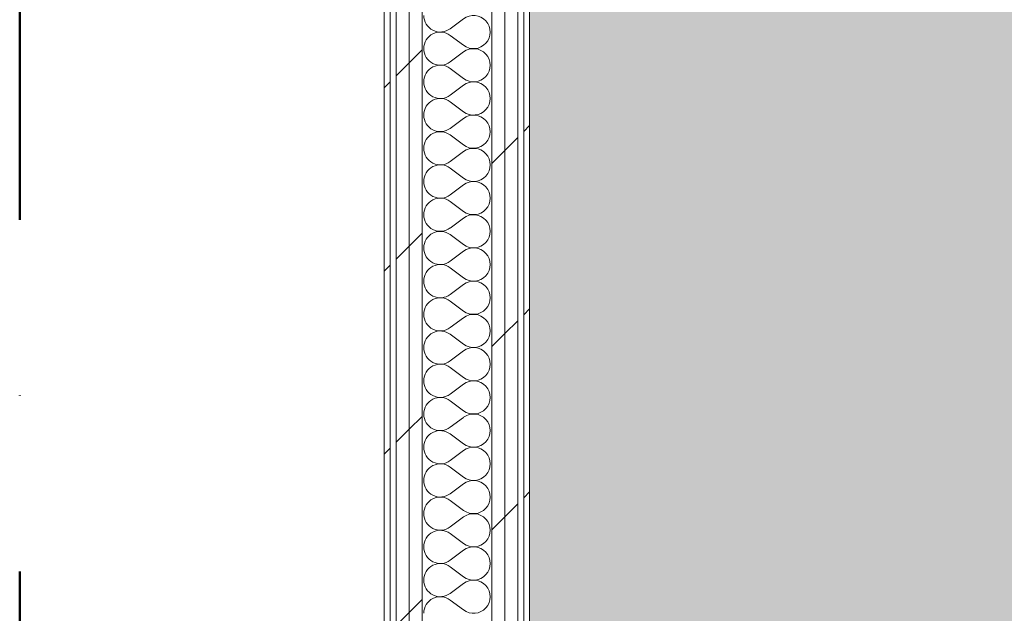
# Model space of a CAD drawing. Header units: millimetres. Extents: x -30280 to 19093, y -19284 to 4746.
# Tile 23 of 132: x -28417 to -27429, y -633 to -38. Entities that reach past the tile are written whole.
import ezdxf

# ---------------------------------------------------------------- set-up
doc = ezdxf.new("R2010")
doc.units = ezdxf.units.MM
doc.header["$MEASUREMENT"] = 0
doc.linetypes.add('Punto & Rayas', pattern=[670.277762, 317.5, -176.388889, 0, -176.388874])
doc.linetypes.add('Wipeout_Contour', pattern=[1000, 0, -1000])
for name, color, linetype, lineweight, true_color in [('01_2D_Ambit_Pluma_Nº__242', 7, 'Continuous', 50, 0xfb0013), ('Nuevo_07_CR_Cel Ras pladur_Pluma_Nº__102', 7, 'Continuous', 5, 0xcccccc), ('Nuevo_08_E_Envans secs_Pluma_Nº__102', 7, 'Continuous', 5, 0xcccccc), ('Nuevo_08_E_Envans secs_Pluma_Nº__171', 171, 'Continuous', 13, 0xaaaaff), ('Nuevo_08_E_Envans secs_Pluma_Nº__177', 7, 'Continuous', 15, 0xf7e046)]:
    doc.layers.add(name, color=color, linetype=linetype, lineweight=lineweight, true_color=true_color)
doc.layers.add('Nuevo_07_CR_Cel Ras pladur', color=7, linetype='Continuous')
doc.layers.add('Nuevo_08_E_Envans secs', color=7, linetype='Continuous')
doc.layers.add('Nuevo_08_E_Envans secs_Pluma_Nº__1', color=7, linetype='Continuous', lineweight=5)
pattern_1 = [(45, (0, 0), (-183.8478, 183.8478), [195, -65]), (45, (7e-14, 183.85), (-183.8478, 183.8478), [195, -65])]

# ---------------------------------------------------------------- blocks, each defined once
blk = doc.blocks.new('*X745')
at = {"layer": 'Nuevo_08_E_Envans secs_Pluma_Nº__102', "color": 254, "linetype": 'Continuous', "lineweight": 5, "true_color": 0xcccccc}
for p, q in [((-27971.18, -36.67), (-27984.51, -46.67)), ((-27971.18, -63.33), (-27984.51, -53.33)), ((-27971.18, -70), (-27984.51, -80)), ((-27971.18, -96.67), (-27984.51, -86.67)), ((-27971.18, -103.33), (-27984.51, -113.33)), ((-27971.18, -130), (-27984.51, -120)), ((-27971.18, -136.67), (-27984.51, -146.67)), ((-27971.18, -163.33), (-27984.51, -153.33)), ((-27971.18, -170), (-27984.51, -180)), ((-27971.18, -196.67), (-27984.51, -186.67)), ((-27971.18, -203.33), (-27984.51, -213.33)), ((-27971.18, -230), (-27984.51, -220)), ((-27971.18, -236.67), (-27984.51, -246.67)), ((-27971.18, -263.33), (-27984.51, -253.33)), ((-27971.18, -270), (-27984.51, -280)), ((-27971.18, -296.67), (-27984.51, -286.67)), ((-27971.18, -303.33), (-27984.51, -313.33)), ((-27971.18, -330), (-27984.51, -320)), ((-27971.18, -336.67), (-27984.51, -346.67)), ((-27971.18, -363.33), (-27984.51, -353.33)), ((-27971.18, -370), (-27984.51, -380)), ((-27971.18, -396.67), (-27984.51, -386.67)), ((-27971.18, -403.33), (-27984.51, -413.33)), ((-27971.18, -430), (-27984.51, -420)), ((-27971.18, -436.67), (-27984.51, -446.67)), ((-27971.18, -463.33), (-27984.51, -453.33)), ((-27971.18, -470), (-27984.51, -480)), ((-27971.18, -496.67), (-27984.51, -486.67)), ((-27971.18, -503.33), (-27984.51, -513.33)), ((-27971.18, -530), (-27984.51, -520)), ((-27971.18, -536.67), (-27984.51, -546.67)), ((-27971.18, -563.33), (-27984.51, -553.33)), ((-27971.18, -570), (-27984.51, -580)), ((-27971.18, -596.67), (-27984.51, -586.67)), ((-27971.18, -603.33), (-27984.51, -613.33)), ((-27971.18, -630), (-27984.51, -620))]:
    blk.add_line(p, q, dxfattribs=at)
for centre, start, end in [((-27994.51, -33.33), 180, 306.8699), ((-27961.18, -50), 233.1301, 126.8699), ((-27994.51, -66.67), 53.1301, 180), ((-27994.51, -66.67), 180, 306.8699), ((-27961.18, -83.33), 233.1301, 126.8699), ((-27994.51, -100), 53.1301, 180), ((-27994.51, -100), 180, 306.8699), ((-27961.18, -116.67), 233.1301, 126.8699), ((-27994.51, -133.33), 53.1301, 180), ((-27994.51, -133.33), 180, 306.8699), ((-27961.18, -150), 233.1301, 126.8699), ((-27994.51, -166.67), 53.1301, 180), ((-27994.51, -166.67), 180, 306.8699), ((-27961.18, -183.33), 233.1301, 126.8699), ((-27994.51, -200), 53.1301, 180), ((-27994.51, -200), 180, 306.8699), ((-27961.18, -216.67), 233.1301, 126.8699), ((-27994.51, -233.33), 53.1301, 180), ((-27994.51, -233.33), 180, 306.8699), ((-27961.18, -250), 233.1301, 126.8699), ((-27994.51, -266.67), 53.1301, 180), ((-27994.51, -266.67), 180, 306.8699), ((-27961.18, -283.33), 233.1301, 126.8699), ((-27994.51, -300), 53.1301, 180), ((-27994.51, -300), 180, 306.8699), ((-27961.18, -316.67), 233.1301, 126.8699), ((-27994.51, -333.33), 53.1301, 180), ((-27994.51, -333.33), 180, 306.8699), ((-27961.18, -350), 233.1301, 126.8699), ((-27994.51, -366.67), 53.1301, 180), ((-27994.51, -366.67), 180, 306.8699), ((-27961.18, -383.33), 233.1301, 126.8699), ((-27994.51, -400), 53.1301, 180), ((-27994.51, -400), 180, 306.8699), ((-27961.18, -416.67), 233.1301, 126.8699), ((-27994.51, -433.33), 53.1301, 180), ((-27994.51, -433.33), 180, 306.8699), ((-27961.18, -450), 233.1301, 126.8699), ((-27994.51, -466.67), 53.1301, 180), ((-27994.51, -466.67), 180, 306.8699), ((-27961.18, -483.33), 233.1301, 126.8699), ((-27994.51, -500), 53.1301, 180), ((-27994.51, -500), 180, 306.8699), ((-27961.18, -516.67), 233.1301, 126.8699), ((-27994.51, -533.33), 53.1301, 180), ((-27994.51, -533.33), 180, 306.8699), ((-27961.18, -550), 233.1301, 126.8699), ((-27994.51, -566.67), 53.1301, 180), ((-27994.51, -566.67), 180, 306.8699), ((-27961.18, -583.33), 233.1301, 126.8699), ((-27994.51, -600), 53.1301, 180), ((-27994.51, -600), 180, 306.8699), ((-27961.18, -616.67), 233.1301, 126.8699), ((-27994.51, -633.33), 53.1301, 180)]:
    blk.add_arc(centre, 16.67, start, end, dxfattribs=at)
blk = doc.blocks.new('Muro_117_1', base_point=(-27904.85, 1700.85))
at = {"color": 254, "linetype": 'Wipeout_Contour', "lineweight": 0, "ltscale": 112344.405734}
blk.add_wipeout([(-28050.85, 1694.85), (-28050.85, -1193.98), (-28044.85, -1191.3), (-28044.85, 1694.85)], dxfattribs=at).dxf.layer = 'Nuevo_08_E_Envans secs'
at = {"color": 254, "linetype": 'Wipeout_Contour', "lineweight": 0, "ltscale": 111827.540082}
blk.add_wipeout([(-27929.85, 1566.85), (-27929.85, -1140.11), (-27916.85, -1134.32), (-27916.85, 1566.85)], dxfattribs=at).dxf.layer = 'Nuevo_08_E_Envans secs'
at = {"color": 254, "linetype": 'Wipeout_Contour', "lineweight": 0, "ltscale": 111763.605754}
blk.add_wipeout([(-27910.85, 1554.85), (-27910.85, -1128.98), (-27904.85, -1128.98), (-27904.85, 1554.85)], dxfattribs=at).dxf.layer = 'Nuevo_08_E_Envans secs'
at = {"layer": 'Nuevo_08_E_Envans secs_Pluma_Nº__171', "linetype": 'Continuous', "lineweight": 13, "true_color": 0xaaaaff}
h = blk.add_hatch(dxfattribs=at)
h.set_pattern_fill('Panellat_HPL_0001', color=161, style=0, pattern_type=2)
h.set_pattern_definition(pattern_1)
h.paths.add_polyline_path([(-28050.85, 1694.85), (-28050.85, -1193.98), (-28044.85, -1191.3), (-28044.85, 1694.85)])
h = blk.add_hatch(dxfattribs=at)
h.set_pattern_fill('Panellat_HPL_0001', color=161, style=0, pattern_type=2)
h.set_pattern_definition(pattern_1)
h.paths.add_polyline_path([(-27910.85, 1554.85), (-27910.85, -1128.98), (-27904.85, -1128.98), (-27904.85, 1554.85)])
at = {"layer": 'Nuevo_08_E_Envans secs_Pluma_Nº__177', "linetype": 'Continuous', "lineweight": 15, "true_color": 0xf7e046}
h = blk.add_hatch(dxfattribs=at)
h.set_pattern_fill('Panellat_HPL_0001', color=53, style=0, pattern_type=2)
h.set_pattern_definition(pattern_1)
h.paths.add_polyline_path([(-27929.85, 1566.85), (-27929.85, -1140.11), (-27916.85, -1134.32), (-27916.85, 1566.85)])
at = {"layer": 'Nuevo_08_E_Envans secs_Pluma_Nº__1', "color": 7, "linetype": 'Continuous', "lineweight": 5}
for p, q in [((-28044.85, -1191.3), (-28044.85, 1694.85)), ((-27916.85, -1134.32), (-27916.85, 1566.85)), ((-27910.85, -1128.98), (-27910.85, 1560.85))]:
    blk.add_line(p, q, dxfattribs=at)
at = {"layer": 'Nuevo_08_E_Envans secs_Pluma_Nº__1', "color": 7, "linetype": 'Continuous', "lineweight": 5, "flags": 128}
for points in [[(-28050.85, 1700.85), (-28050.85, -1193.98)], [(-27904.85, -1128.98), (-27904.85, 1554.85)]]:
    blk.add_lwpolyline(points, dxfattribs=at)
at = {"color": 254, "linetype": 'Wipeout_Contour', "lineweight": 0, "ltscale": 111881.411746}
blk.add_wipeout([(-27942.85, 1579.85), (-27942.85, -1145.89), (-27929.85, -1140.11), (-27929.85, 1579.85)], dxfattribs=at).dxf.layer = 'Nuevo_08_E_Envans secs'
at = {"layer": 'Nuevo_08_E_Envans secs_Pluma_Nº__177', "linetype": 'Continuous', "lineweight": 15, "true_color": 0xf7e046}
h = blk.add_hatch(dxfattribs=at)
h.set_pattern_fill('Panellat_HPL_0001', color=53, style=0, pattern_type=2)
h.set_pattern_definition(pattern_1)
h.paths.add_polyline_path([(-27942.85, 1579.85), (-27942.85, -1145.89), (-27929.85, -1140.11), (-27929.85, 1579.85)])
at = {"layer": 'Nuevo_08_E_Envans secs_Pluma_Nº__1', "color": 7, "linetype": 'Continuous', "lineweight": 5}
for p, q in [((-27942.85, -1145.89), (-27942.85, 1592.85)), ((-27929.85, -1140.11), (-27929.85, 1579.85))]:
    blk.add_line(p, q, dxfattribs=at)
at = {"layer": 'Nuevo_08_E_Envans secs', "color": 7, "lineweight": 20}
blk.add_blockref('*X745', (0, 0), dxfattribs=at)
at = {"color": 254, "linetype": 'Wipeout_Contour', "lineweight": 0, "ltscale": 112225.659983}
blk.add_wipeout([(-28025.85, 1662.85), (-28025.85, -1182.85), (-28012.85, -1177.06), (-28012.85, 1662.85)], dxfattribs=at).dxf.layer = 'Nuevo_08_E_Envans secs'
at = {"layer": 'Nuevo_08_E_Envans secs_Pluma_Nº__177', "linetype": 'Continuous', "lineweight": 15, "true_color": 0xf7e046}
h = blk.add_hatch(dxfattribs=at)
h.set_pattern_fill('Panellat_HPL_0001', color=53, style=0, pattern_type=2)
h.set_pattern_definition(pattern_1)
h.paths.add_polyline_path([(-28025.85, 1662.85), (-28025.85, -1182.85), (-28012.85, -1177.06), (-28012.85, 1662.85)])
at = {"layer": 'Nuevo_08_E_Envans secs_Pluma_Nº__1', "color": 7, "linetype": 'Continuous', "lineweight": 5}
blk.add_line((-28012.85, -1177.06), (-28012.85, 1662.85), dxfattribs=at)
at = {"color": 254, "linetype": 'Wipeout_Contour', "lineweight": 0, "ltscale": 112279.624925}
blk.add_wipeout([(-28038.85, 1675.85), (-28038.85, -1188.63), (-28025.85, -1182.85), (-28025.85, 1675.85)], dxfattribs=at).dxf.layer = 'Nuevo_08_E_Envans secs'
at = {"layer": 'Nuevo_08_E_Envans secs_Pluma_Nº__177', "linetype": 'Continuous', "lineweight": 15, "true_color": 0xf7e046}
h = blk.add_hatch(dxfattribs=at)
h.set_pattern_fill('Panellat_HPL_0001', color=53, style=0, pattern_type=2)
h.set_pattern_definition(pattern_1)
h.paths.add_polyline_path([(-28038.85, 1675.85), (-28038.85, -1188.63), (-28025.85, -1182.85), (-28025.85, 1675.85)])
at = {"layer": 'Nuevo_08_E_Envans secs_Pluma_Nº__1', "color": 7, "linetype": 'Continuous', "lineweight": 5}
for p, q in [((-28038.85, -1188.63), (-28038.85, 1688.85)), ((-28025.85, -1182.85), (-28025.85, 1675.85))]:
    blk.add_line(p, q, dxfattribs=at)
blk = doc.blocks.new('Forjado_316_1', base_point=(-27904.85, 1554.85))
at = {"layer": 'Nuevo_07_CR_Cel Ras pladur_Pluma_Nº__102', "linetype": 'Continuous', "lineweight": 0, "true_color": 0x333333}
h = blk.add_hatch(color=250, dxfattribs=at)
h.paths.add_polyline_path([(-27904.85, 1554.85), (-27904.85, -1128.98), (-16136.43, -1128.98), (-16136.43, 1554.85)])
h.paths.add_polyline_path([(-16620.64, -687.06), (-27420.64, -687.06), (-27420.64, 1112.94), (-16620.64, 1112.94)], flags=0)
at = {"layer": 'Nuevo_07_CR_Cel Ras pladur_Pluma_Nº__102', "color": 254, "linetype": 'Continuous', "lineweight": 5, "true_color": 0xcccccc, "flags": 128}
blk.add_lwpolyline([(-27904.85, 1554.85), (-27904.85, -1128.98), (-16136.43, -1128.98), (-16136.43, 1554.85)], close=True, dxfattribs=at)

msp = doc.modelspace()

# ---------------------------------------------------------------- linework, layer by layer
at = {"layer": '01_2D_Ambit_Pluma_Nº__242', "color": 1, "linetype": 'Punto & Rayas', "lineweight": 50, "true_color": 0xfb0013, "flags": 128}
msp.add_lwpolyline([(-28416.58, -2249.59), (-28416.58, 4745.93), (7590.12, 4745.93), (7590.12, -1864.54), (6642.92, -1864.54), (6642.92, -11392.72), (6642.92, -17756.6), (-18985.87, -17756.6), (-18985.87, -11834.88), (-2447.9, -11834.88), (-2447.9, -2249.59)], close=True, dxfattribs=at)

# ---------------------------------------------------------------- next in the draw order: block references
at = {"layer": 'Nuevo_08_E_Envans secs', "color": 7, "lineweight": 20}
msp.add_blockref('Muro_117_1', (-27904.85, 1700.85), dxfattribs=at)

# ---------------------------------------------------------------- next in the draw order: block references
at = {"layer": 'Nuevo_07_CR_Cel Ras pladur', "color": 254, "linetype": 'Continuous', "lineweight": 5, "true_color": 0xcccccc}
msp.add_blockref('Forjado_316_1', (-27904.85, 1554.85), dxfattribs=at)

doc.saveas('drawing.dxf')
